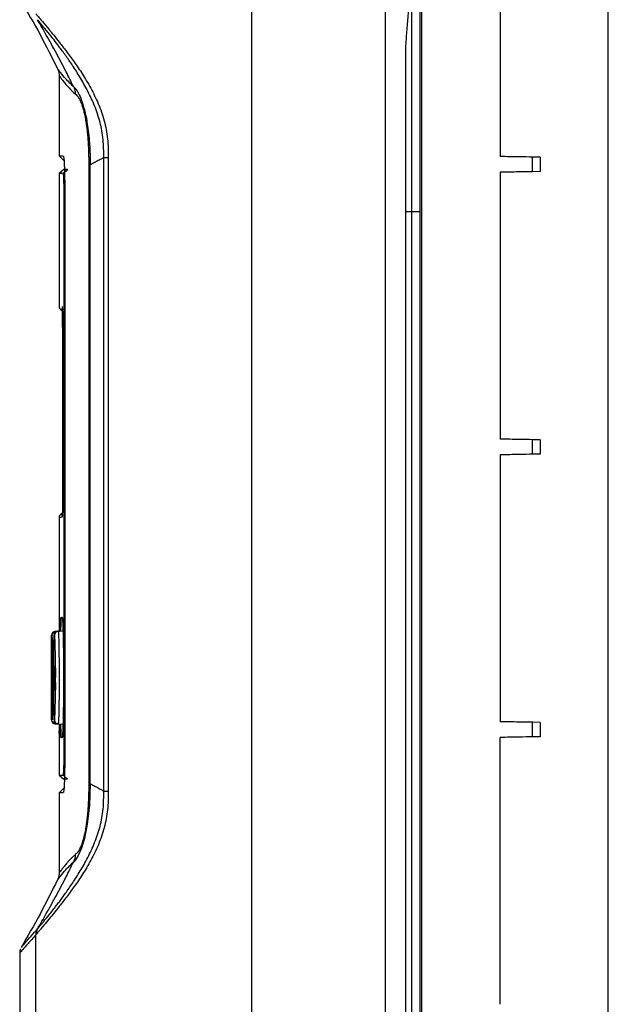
# Model space of a CAD drawing. Header units: inches. Extents: x 0.6 to 16.3, y 0.2 to 11.5.
# Tile 22 of 24: x 13.5 to 14.7, y 7.8 to 9.9. Entities that reach past the tile are written whole.
import ezdxf

# ---------------------------------------------------------------- set-up
doc = ezdxf.new("R2010")
doc.units = ezdxf.units.IN
doc.header["$MEASUREMENT"] = 0

msp = doc.modelspace()

# ---------------------------------------------------------------- linework, layer by layer
at = {"color": 7, "linetype": 'Continuous', "lineweight": 25}
for p, q in [((13.9614, 10.3624), (13.9614, 6.6928)), ((14.7187, 5.8421), (14.7187, 10.3427)), ((14.246, 6.6928), (14.246, 10.2532)), ((14.4892, 10.1757), (14.4892, 9.6091)), ((14.3227, 6.0924), (14.3227, 10.0924)), ((13.5534, 9.7799), (13.5534, 9.6105)), ((13.5534, 9.6105), (13.5652, 9.5985)), ((13.6478, 8.2615), (13.6478, 9.6073)), ((13.6573, 9.6073), (13.6573, 8.2615)), ((14.5578, 9.5769), (14.5578, 9.6079)), ((14.574, 9.6076), (14.5578, 9.6079)), ((14.574, 9.6076), (14.574, 9.5772)), ((13.5631, 9.5815), (13.5531, 9.5732)), ((13.5615, 9.5735), (13.5713, 9.5818)), ((13.616, 9.5904), (13.616, 8.2784)), ((13.6191, 8.2784), (13.6191, 9.5904)), ((14.4892, 9.5757), (14.4892, 9.0091)), ((14.574, 9.5772), (14.5578, 9.5769)), ((13.5531, 9.5732), (13.5531, 9.2907)), ((13.564, 8.3769), (13.564, 9.4933)), ((14.2887, 9.4924), (14.3007, 9.4924)), ((14.2887, 6.6924), (14.2887, 9.4924)), ((14.3007, 9.4924), (14.3187, 9.4924)), ((14.3007, 9.4924), (14.3007, 6.6924)), ((14.3187, 9.4924), (14.3187, 6.6924)), ((13.5653, 9.4903), (13.5653, 8.3785)), ((13.5602, 9.2463), (13.5602, 8.8873)), ((13.5602, 9.2463), (13.5602, 8.8873)), ((14.5578, 8.9769), (14.5578, 9.0079)), ((14.574, 9.0076), (14.5578, 9.0079)), ((14.574, 9.0076), (14.574, 8.9772)), ((14.4892, 8.9757), (14.4892, 8.4091)), ((14.574, 8.9772), (14.5578, 8.9769)), ((13.5602, 8.8873), (13.5602, 8.8873)), ((13.5531, 8.8429), (13.5531, 8.6305)), ((13.5583, 8.6308), (13.5595, 8.6308)), ((13.5371, 8.5928), (13.5371, 8.5428)), ((13.5386, 8.5929), (13.5385, 8.5922)), ((13.5462, 8.6009), (13.5447, 8.6008)), ((13.5499, 8.6011), (13.5462, 8.6009)), ((13.5499, 8.6011), (13.5653, 8.6019)), ((13.5499, 8.6011), (13.5511, 8.6012)), ((13.5511, 8.6012), (13.5653, 8.6019)), ((13.5368, 8.5428), (13.5368, 8.4628)), ((13.5368, 8.5428), (13.5372, 8.5428)), ((13.5368, 8.5272), (13.5368, 8.5428)), ((13.5372, 8.4628), (13.5372, 8.5428)), ((13.5379, 8.5428), (13.5388, 8.5028)), ((13.5379, 8.5428), (13.5383, 8.5428)), ((13.5379, 8.4628), (13.5379, 8.5428)), ((13.5392, 8.5028), (13.5383, 8.5428)), ((13.5367, 8.5272), (13.5367, 8.4784)), ((13.5406, 8.5253), (13.5406, 8.4768)), ((13.5412, 8.5253), (13.5406, 8.5253)), ((13.5406, 8.5253), (13.541, 8.5253)), ((13.5407, 8.5197), (13.5412, 8.5197)), ((13.5407, 8.5048), (13.5407, 8.5197)), ((13.541, 8.5253), (13.5413, 8.5253)), ((13.5411, 8.5197), (13.5411, 8.5048)), ((13.5412, 8.5197), (13.5412, 8.5253)), ((13.5412, 8.5253), (13.5413, 8.5253)), ((13.5412, 8.5197), (13.5413, 8.5197)), ((13.5413, 8.5253), (13.5413, 8.4768)), ((13.5415, 8.5253), (13.5413, 8.5253)), ((13.5413, 8.5253), (13.5417, 8.5253)), ((13.5414, 8.5143), (13.5419, 8.4768)), ((13.5414, 8.4768), (13.5414, 8.5143)), ((13.5419, 8.4879), (13.5415, 8.5253)), ((13.5415, 8.5253), (13.5419, 8.5253)), ((13.5417, 8.5253), (13.5419, 8.5253)), ((13.5419, 8.5253), (13.5419, 8.5193)), ((13.5419, 8.5253), (13.5419, 8.4879)), ((13.5421, 8.5253), (13.5419, 8.5253)), ((13.5419, 8.5253), (13.5421, 8.5253)), ((13.5429, 8.5253), (13.5421, 8.5253)), ((13.5421, 8.5253), (13.5425, 8.5253)), ((13.5421, 8.5253), (13.5421, 8.5197)), ((13.5421, 8.4768), (13.5421, 8.5253)), ((13.5421, 8.5253), (13.5421, 8.5253)), ((13.5421, 8.5197), (13.5425, 8.5197)), ((13.5425, 8.5253), (13.543, 8.5253)), ((13.5425, 8.5197), (13.5425, 8.4768)), ((13.5426, 8.5197), (13.5429, 8.5197)), ((13.5426, 8.4768), (13.5426, 8.5197)), ((13.5429, 8.5197), (13.5429, 8.5253)), ((13.5429, 8.5253), (13.543, 8.5253)), ((13.5429, 8.5197), (13.543, 8.5197)), ((13.543, 8.5253), (13.543, 8.4768)), ((13.5438, 8.5253), (13.543, 8.5253)), ((13.543, 8.5253), (13.5434, 8.5253)), ((13.543, 8.5197), (13.543, 8.4768)), ((13.5431, 8.5197), (13.5438, 8.5197)), ((13.5431, 8.5048), (13.5431, 8.5197)), ((13.5434, 8.5253), (13.544, 8.5253)), ((13.5435, 8.5197), (13.5435, 8.5048)), ((13.5438, 8.5197), (13.5438, 8.5253)), ((13.5438, 8.5253), (13.544, 8.5253)), ((13.5438, 8.5197), (13.544, 8.5197)), ((13.544, 8.5253), (13.544, 8.4768)), ((13.5445, 8.5253), (13.544, 8.5253)), ((13.544, 8.5253), (13.5444, 8.5253)), ((13.5441, 8.5197), (13.5445, 8.5197)), ((13.5441, 8.5042), (13.5441, 8.5197)), ((13.5444, 8.5253), (13.5449, 8.5253)), ((13.5445, 8.5253), (13.5449, 8.5253)), ((13.5445, 8.5196), (13.5445, 8.5044)), ((13.5449, 8.5122), (13.5453, 8.5122)), ((13.5388, 8.5028), (13.5379, 8.4628)), ((13.5383, 8.4628), (13.5392, 8.5028)), ((13.5388, 8.5028), (13.5392, 8.5028)), ((13.5412, 8.5048), (13.5407, 8.5048)), ((13.5407, 8.5048), (13.5411, 8.5048)), ((13.5407, 8.4992), (13.5412, 8.4992)), ((13.5407, 8.4824), (13.5407, 8.4992)), ((13.5411, 8.5048), (13.5413, 8.5048)), ((13.5411, 8.4992), (13.5411, 8.4824)), ((13.5412, 8.4992), (13.5412, 8.5048)), ((13.5412, 8.5048), (13.5413, 8.5048)), ((13.5412, 8.4992), (13.5413, 8.4992)), ((13.5438, 8.5048), (13.5431, 8.5048)), ((13.5431, 8.5048), (13.5435, 8.5048)), ((13.5431, 8.4992), (13.5438, 8.4992)), ((13.5431, 8.4824), (13.5431, 8.4992)), ((13.5435, 8.5048), (13.544, 8.5048)), ((13.5435, 8.4992), (13.5435, 8.4824)), ((13.5438, 8.4992), (13.5438, 8.5048)), ((13.5438, 8.5048), (13.544, 8.5048)), ((13.5438, 8.4992), (13.544, 8.4992)), ((13.5444, 8.5042), (13.5441, 8.5042)), ((13.5441, 8.4986), (13.5443, 8.4986)), ((13.5441, 8.4768), (13.5441, 8.4986)), ((13.5445, 8.4945), (13.5445, 8.4768)), ((13.5446, 8.4992), (13.545, 8.4992)), ((13.5446, 8.4967), (13.545, 8.4967)), ((13.545, 8.4768), (13.5448, 8.4902)), ((13.5448, 8.4902), (13.5452, 8.4902)), ((13.5452, 8.4902), (13.5454, 8.4768)), ((13.5368, 8.4628), (13.5368, 8.4784)), ((13.5406, 8.4768), (13.5412, 8.4768)), ((13.5412, 8.4824), (13.5407, 8.4824)), ((13.5407, 8.4824), (13.5411, 8.4824)), ((13.5411, 8.4824), (13.5413, 8.4824)), ((13.5412, 8.4768), (13.5412, 8.4824)), ((13.5412, 8.4824), (13.5413, 8.4824)), ((13.5412, 8.4768), (13.5414, 8.4768)), ((13.5413, 8.4768), (13.5414, 8.4768)), ((13.5414, 8.4768), (13.5418, 8.4768)), ((13.5418, 8.4829), (13.5418, 8.4768)), ((13.5419, 8.4768), (13.5421, 8.4768)), ((13.5421, 8.4768), (13.5425, 8.4768)), ((13.5425, 8.4768), (13.5426, 8.4768)), ((13.5426, 8.4768), (13.543, 8.4768)), ((13.543, 8.4768), (13.5438, 8.4768)), ((13.5438, 8.4824), (13.5431, 8.4824)), ((13.5431, 8.4824), (13.5435, 8.4824)), ((13.5435, 8.4824), (13.544, 8.4824)), ((13.5438, 8.4768), (13.5438, 8.4824)), ((13.5438, 8.4824), (13.544, 8.4824)), ((13.5438, 8.4768), (13.5441, 8.4768)), ((13.544, 8.4768), (13.5441, 8.4768)), ((13.5441, 8.4768), (13.5445, 8.4768)), ((13.5446, 8.487), (13.5448, 8.4768)), ((13.5448, 8.4768), (13.545, 8.4768)), ((13.545, 8.4768), (13.5454, 8.4768)), ((13.5368, 8.4628), (13.5372, 8.4628)), ((13.5371, 8.4628), (13.5371, 8.4133)), ((13.5379, 8.4628), (13.5383, 8.4628)), ((13.5447, 8.4048), (13.5461, 8.4047)), ((13.5461, 8.4047), (13.5511, 8.4044)), ((13.5511, 8.4044), (13.5499, 8.4045)), ((13.5511, 8.4044), (13.5653, 8.4037)), ((14.5578, 8.3769), (14.5578, 8.4079)), ((14.574, 8.4076), (14.5578, 8.4079)), ((14.574, 8.4076), (14.574, 8.3772)), ((13.5532, 8.3843), (13.5532, 8.3894)), ((13.5531, 8.3751), (13.5531, 8.2956)), ((13.5595, 8.3748), (13.5583, 8.3748)), ((14.4892, 7.8091), (14.4892, 8.3757)), ((14.574, 8.3772), (14.5578, 8.3769)), ((13.5531, 8.2956), (13.5631, 8.2873)), ((13.5711, 8.287), (13.5614, 8.2953)), ((13.5652, 8.2703), (13.5534, 8.2583)), ((13.5534, 8.2583), (13.5534, 8.089)), ((13.5037, 5.6558), (13.5037, 7.9569)), ((13.4695, 7.919), (13.4695, 5.6433)), ((13.4702, 7.919), (13.4702, 7.919))]:
    msp.add_line(p, q, dxfattribs=at)
at = {"color": 8, "linetype": 'Continuous', "lineweight": 25}
for p, q in [((13.5608, 8.3794), (13.5583, 8.3748)), ((13.5049, 7.9667), (13.5071, 7.9692))]:
    msp.add_line(p, q, dxfattribs=at)
at = {"color": 7, "linetype": 'Continuous', "lineweight": 25, "flags": 128}
msp.add_lwpolyline([(13.6191, 8.2779), (13.6176, 8.232), (13.613, 8.1913), (13.6068, 8.161), (13.6007, 8.1408), (13.5938, 8.1248), (13.5882, 8.1161), (13.5836, 8.1112)], dxfattribs=at)
at = {"color": 7, "linetype": 'Continuous', "lineweight": 25}
for centre, radius, start, end in [((13.5611, 9.2907), 0.008, 180.4473, 234.4089), ((13.5611, 8.8429), 0.008, 125.357, 179.3077), ((13.5451, 8.5928), 0.008, 92.9877, 180.1666), ((-17.4563, 8.5028), 30.9935, 359.83447, 0.16646), ((10.7456, 8.5032), 2.7944, 358.1531, 1.839), ((13.5503, 8.5931), 0.008, 98.1039, 180.0056), ((13.5515, 8.5932), 0.008, 93.0059, 180.0074), ((13.5451, 8.4128), 0.008, 179.8334, 267.0065), ((13.5503, 8.4125), 0.008, 179.9945, 261.3895), ((13.5515, 8.4124), 0.008, 179.9926, 266.9941)]:
    msp.add_arc(centre, radius, start, end, dxfattribs=at)
for points, knots in [([(14.2887, 9.8359), (14.289, 9.8417), (14.2898, 9.8532), (14.291, 9.8703), (14.2923, 9.8872), (14.2942, 9.9098), (14.2968, 9.938), (14.2994, 9.9606), (14.3007, 9.9718)], [0, 0, 0, 0, 0.127467, 0.253288, 0.377465, 0.500006, 0.752347, 1, 1, 1, 1]), ([(14.3007, 9.9718), (14.3007, 9.9666), (14.3007, 9.9564), (14.3007, 9.941), (14.3007, 9.9256), (14.3007, 9.9103), (14.3007, 9.8949), (14.3007, 9.8794), (14.3007, 9.864), (14.3007, 9.8486), (14.3007, 9.8332), (14.3007, 9.8177), (14.3007, 9.8023), (14.3007, 9.7868), (14.3007, 9.7714), (14.3007, 9.7559), (14.3007, 9.7404), (14.3007, 9.725), (14.3007, 9.7095), (14.3007, 9.694), (14.3007, 9.6785), (14.3007, 9.663), (14.3007, 9.6475), (14.3007, 9.632), (14.3007, 9.6165), (14.3007, 9.601), (14.3007, 9.5855), (14.3007, 9.57), (14.3007, 9.5545), (14.3007, 9.5389), (14.3007, 9.5234), (14.3007, 9.5079), (14.3007, 9.4976), (14.3007, 9.4924)], [0, 0, 0, 0, 0.032331, 0.064637, 0.096924, 0.129192, 0.161447, 0.193691, 0.225925, 0.258153, 0.290377, 0.322598, 0.354817, 0.387037, 0.419259, 0.451483, 0.483711, 0.515943, 0.54818, 0.580421, 0.612669, 0.644921, 0.677179, 0.709443, 0.741711, 0.773985, 0.806263, 0.838545, 0.870831, 0.90312, 0.935412, 0.967705, 1, 1, 1, 1]), ([(13.4723, 9.9394), (13.486, 9.9157), (13.5134, 9.8685), (13.5378, 9.8196), (13.55, 9.7951)], [0, 0, 0, 0, 0.5, 1, 1, 1, 1]), ([(13.5037, 9.9119), (13.5051, 9.9104), (13.5068, 9.9084), (13.5113, 9.9032), (13.5141, 9.8999), (13.5214, 9.8912), (13.5259, 9.8858), (13.5333, 9.8769), (13.5349, 9.8749), (13.5382, 9.8709), (13.5399, 9.8688), (13.5454, 9.862), (13.5495, 9.8569), (13.5562, 9.8485), (13.5585, 9.8455), (13.5634, 9.8392), (13.5659, 9.8359), (13.5738, 9.8255), (13.5793, 9.818), (13.5908, 9.8019), (13.5967, 9.7932), (13.6056, 9.7792), (13.6086, 9.7744), (13.6145, 9.7645), (13.6174, 9.7594), (13.626, 9.7437), (13.6313, 9.7328), (13.6386, 9.7156), (13.6409, 9.7097), (13.6452, 9.6976), (13.6471, 9.6914), (13.6521, 9.6727), (13.6545, 9.6599), (13.6565, 9.6404), (13.6569, 9.6338), (13.6573, 9.6206), (13.6573, 9.6139), (13.6573, 9.6073)], [0, 0, 0, 0, 0.125, 0.125, 0.25, 0.25, 0.375, 0.375, 0.40625, 0.40625, 0.4375, 0.4375, 0.5, 0.5, 0.53125, 0.53125, 0.5625, 0.5625, 0.625, 0.625, 0.6875, 0.6875, 0.71875, 0.71875, 0.75, 0.75, 0.8125, 0.8125, 0.84375, 0.84375, 0.875, 0.875, 0.9375, 0.9375, 0.96875, 0.96875, 1, 1, 1, 1]), ([(13.6478, 9.6073), (13.6478, 9.62), (13.6477, 9.6326), (13.6454, 9.6575), (13.6432, 9.6697), (13.6386, 9.6877), (13.6368, 9.6937), (13.6329, 9.7053), (13.6308, 9.711), (13.624, 9.7275), (13.6191, 9.738), (13.6087, 9.7582), (13.6032, 9.7679), (13.5924, 9.7859), (13.587, 9.7944), (13.5766, 9.81), (13.5715, 9.8173), (13.5644, 9.8273), (13.562, 9.8305), (13.5576, 9.8366), (13.5555, 9.8394), (13.5494, 9.8475), (13.5457, 9.8523), (13.539, 9.8609), (13.536, 9.8647), (13.5279, 9.8748), (13.5237, 9.8799), (13.5169, 9.8881), (13.5143, 9.8912), (13.5111, 9.895), (13.5102, 9.8961), (13.5089, 9.8975), (13.5085, 9.898), (13.5079, 9.8986), (13.5078, 9.8989), (13.5074, 9.8993), (13.5072, 9.8995), (13.5071, 9.8996)], [0, 0, 0, 0, 0.0625, 0.0625, 0.125, 0.125, 0.15625, 0.15625, 0.1875, 0.1875, 0.25, 0.25, 0.3125, 0.3125, 0.375, 0.375, 0.4375, 0.4375, 0.46875, 0.46875, 0.5, 0.5, 0.5625, 0.5625, 0.625, 0.625, 0.75, 0.75, 0.875, 0.875, 0.9375, 0.9375, 0.96875, 0.96875, 0.984375, 0.984375, 1, 1, 1, 1]), ([(13.5836, 9.7576), (13.5785, 9.7682), (13.5667, 9.7919), (13.5475, 9.8285), (13.5272, 9.8653), (13.5135, 9.8889), (13.5071, 9.8996)], [0.0501483, 0.0501483, 0.0501483, 0.0501483, 0.25, 0.5, 0.75, 0.9627986, 0.9627986, 0.9627986, 0.9627986]), ([(14.2887, 9.4924), (14.2887, 9.4996), (14.2887, 9.5139), (14.2887, 9.5425), (14.2887, 9.5784), (14.2887, 9.6213), (14.2887, 9.6643), (14.2887, 9.7072), (14.2887, 9.7431), (14.2887, 9.7717), (14.2887, 9.7932), (14.2887, 9.8146), (14.2887, 9.8289), (14.2887, 9.8359)], [0, 0, 0, 0, 0.062515, 0.12503, 0.250058, 0.375072, 0.500063, 0.625033, 0.749994, 0.813282, 0.874971, 0.938181, 1, 1, 1, 1]), ([(13.5496, 9.796), (13.5506, 9.7935), (13.5528, 9.7885), (13.5532, 9.7831), (13.5534, 9.7804)], [0, 0, 0, 0, 0.501284, 1, 1, 1, 1]), ([(13.5836, 9.7576), (13.584, 9.7572), (13.5847, 9.7566), (13.5858, 9.7555), (13.587, 9.7543), (13.5886, 9.7524), (13.591, 9.7491), (13.595, 9.7424), (13.5993, 9.7325), (13.6036, 9.7198), (13.6069, 9.7084), (13.6101, 9.6946), (13.6131, 9.6779), (13.6157, 9.6592), (13.6173, 9.6421), (13.6183, 9.6272), (13.6188, 9.6164), (13.619, 9.6059), (13.6191, 9.598), (13.6191, 9.5934), (13.6191, 9.5914)], [0, 0, 0, 0, 0.041663, 0.083322, 0.124979, 0.165007, 0.249936, 0.354725, 0.498963, 0.561675, 0.624207, 0.692765, 0.749293, 0.812377, 0.874253, 0.898251, 0.936896, 0.962715, 0.983752, 1, 1, 1, 1]), ([(13.5836, 9.7576), (13.584, 9.7568), (13.5846, 9.7555), (13.5855, 9.7533), (13.586, 9.7516), (13.5864, 9.75), (13.5867, 9.749), (13.587, 9.7477), (13.5872, 9.7462), (13.5874, 9.7449), (13.5875, 9.7436), (13.5875, 9.7427), (13.5875, 9.742)], [0, 0, 0, 0, 0.166667, 0.25, 0.444444, 0.5, 0.555556, 0.625, 0.75, 0.833333, 0.875, 1, 1, 1, 1]), ([(13.5875, 9.742), (13.5885, 9.7411), (13.5899, 9.7398), (13.5916, 9.7379), (13.5928, 9.7364), (13.5942, 9.7344), (13.5961, 9.7313), (13.5981, 9.7273), (13.5996, 9.7238), (13.601, 9.7201), (13.6021, 9.7169), (13.6035, 9.7125), (13.6043, 9.7098), (13.6051, 9.7069), (13.6059, 9.7035), (13.6071, 9.6983), (13.6083, 9.6925), (13.6095, 9.6861), (13.6106, 9.679), (13.6117, 9.6712), (13.6127, 9.6626), (13.6135, 9.6545), (13.614, 9.648), (13.6145, 9.6414), (13.615, 9.6335), (13.6155, 9.623), (13.6158, 9.6122), (13.616, 9.6013), (13.616, 9.594), (13.616, 9.5904)], [0, 0, 0, 0, 0.125, 0.166667, 0.1875, 0.25, 0.3125, 0.375, 0.4375, 0.444444, 0.5, 0.53125, 0.555556, 0.5625, 0.59375, 0.625, 0.65625, 0.6875, 0.71875, 0.75, 0.78125, 0.8125, 0.833333, 0.84375, 0.875, 0.90625, 0.9375, 0.96875, 1, 1, 1, 1]), ([(13.5538, 9.6105), (13.5537, 9.6105), (13.5535, 9.6105), (13.5559, 9.6105), (13.56, 9.6105), (13.562, 9.6105)], [0, 0, 0, 0, 0.198108, 0.600382, 1, 1, 1, 1]), ([(13.5622, 9.6096), (13.5626, 9.609), (13.5631, 9.608), (13.5639, 9.5971), (13.5645, 9.5826), (13.5649, 9.5625), (13.5653, 9.5316), (13.5653, 9.5068), (13.5653, 9.4903)], [0, 0, 0, 0, 0.217646, 0.34815, 0.478389, 0.608404, 0.739323, 1, 1, 1, 1]), ([(13.6478, 9.6073), (13.6459, 9.606), (13.6415, 9.6033), (13.6343, 9.5994), (13.6266, 9.5954), (13.6214, 9.5927), (13.6191, 9.5914)], [0.0506923, 0.0506923, 0.0506923, 0.0506923, 0.2427874, 0.4927874, 0.7427874, 0.9420951, 0.9420951, 0.9420951, 0.9420951]), ([(13.6478, 9.6073), (13.6484, 9.6073), (13.6495, 9.6073), (13.6527, 9.6073), (13.6548, 9.6073), (13.6573, 9.6073)], [0, 0, 0, 0, 0.5, 0.5, 1, 1, 1, 1]), ([(14.5578, 9.6079), (14.5496, 9.608), (14.5397, 9.6082), (14.5224, 9.6085), (14.5161, 9.6086), (14.503, 9.6088), (14.4962, 9.609), (14.4892, 9.6091)], [0, 0, 0, 0, 0.5, 0.5, 0.75, 0.75, 1, 1, 1, 1]), ([(13.5711, 9.5818), (13.5688, 9.5817), (13.5641, 9.5816), (13.5626, 9.5815), (13.5642, 9.5816), (13.5689, 9.5817), (13.5713, 9.5818)], [0, 0, 0, 0, 0.249988, 0.5, 0.750012, 1, 1, 1, 1]), ([(13.616, 9.5904), (13.6161, 9.5904), (13.6163, 9.5904), (13.6165, 9.5904), (13.6168, 9.5904), (13.617, 9.5904), (13.6173, 9.5904), (13.6175, 9.5904), (13.6178, 9.5904), (13.6182, 9.5905), (13.6187, 9.5906), (13.6189, 9.5908), (13.6191, 9.5909)], [0, 0, 0, 0, 0.125, 0.166667, 0.25, 0.375, 0.444444, 0.5, 0.555556, 0.75, 0.833333, 1, 1, 1, 1]), ([(14.5578, 9.5769), (14.5496, 9.5768), (14.5397, 9.5766), (14.5163, 9.5762), (14.5032, 9.576), (14.4892, 9.5757)], [0, 0, 0, 0, 0.5, 0.5, 1, 1, 1, 1]), ([(13.5615, 9.5735), (13.5595, 9.5734), (13.5556, 9.5733), (13.5532, 9.5732), (13.5534, 9.5732), (13.5535, 9.5732)], [0, 0, 0, 0, 0.398, 0.798254, 1, 1, 1, 1]), ([(13.564, 9.4933), (13.5639, 9.5054), (13.5639, 9.5236), (13.5637, 9.5464), (13.5633, 9.5603), (13.5629, 9.5681), (13.5622, 9.5733), (13.5618, 9.5734), (13.5615, 9.5735)], [0, 0, 0, 0, 0.249177, 0.373944, 0.498512, 0.623754, 0.749189, 1, 1, 1, 1]), ([(13.5559, 9.2846), (13.5563, 9.2844), (13.5569, 9.2839), (13.5582, 9.2829), (13.5594, 9.2819), (13.5599, 9.2815), (13.5601, 9.2815)], [0, 0, 0, 0, 0.193045, 0.395642, 0.864506, 1, 1, 1, 1]), ([(13.5593, 9.2905), (13.5593, 9.2905), (13.5594, 9.2904), (13.5596, 9.2893), (13.5599, 9.2841), (13.5601, 9.2761), (13.5602, 9.2634), (13.5602, 9.2531), (13.5602, 9.2463)], [0, 0, 0, 0, 0.034348, 0.271028, 0.438084, 0.583396, 0.727613, 1, 1, 1, 1]), ([(13.5602, 9.2463), (13.5602, 9.2516), (13.5602, 9.2611), (13.5601, 9.2737), (13.56, 9.2791), (13.56, 9.2815)], [0, 0, 0, 0, 0.414358, 0.734153, 1, 1, 1, 1]), ([(14.5578, 9.0079), (14.5496, 9.008), (14.5397, 9.0082), (14.5224, 9.0085), (14.5161, 9.0086), (14.503, 9.0088), (14.4962, 9.009), (14.4892, 9.0091)], [0, 0, 0, 0, 0.5, 0.5, 0.75, 0.75, 1, 1, 1, 1]), ([(14.5578, 8.9769), (14.5496, 8.9768), (14.5397, 8.9766), (14.5163, 8.9762), (14.5032, 8.976), (14.4892, 8.9757)], [0, 0, 0, 0, 0.5, 0.5, 1, 1, 1, 1]), ([(13.5602, 8.8873), (13.5602, 8.8866), (13.5602, 8.8797), (13.5602, 8.8696), (13.5601, 8.8576), (13.5599, 8.85), (13.5596, 8.844), (13.5594, 8.8435), (13.5593, 8.8431)], [0, 0, 0, 0, 0.028788, 0.278714, 0.409283, 0.558355, 0.706123, 1, 1, 1, 1]), ([(13.5602, 8.8827), (13.5602, 8.8797), (13.5602, 8.8729), (13.5601, 8.8633), (13.5601, 8.856), (13.56, 8.8539), (13.56, 8.8536)], [0, 0, 0, 0, 0.276377, 0.631284, 0.954093, 1, 1, 1, 1]), ([(13.5599, 8.8521), (13.5599, 8.852), (13.5594, 8.8516), (13.5582, 8.8507), (13.5569, 8.8497), (13.5563, 8.8492), (13.5559, 8.849)], [0, 0, 0, 0, 0.097058, 0.586768, 0.798372, 1, 1, 1, 1]), ([(13.56, 8.8536), (13.5599, 8.8517), (13.5598, 8.8475), (13.5596, 8.8453), (13.5596, 8.8452), (13.5596, 8.8452)], [0, 0, 0, 0, 0.3785248, 0.8181046, 1, 1, 1, 1]), ([(13.5531, 8.6305), (13.5531, 8.6303), (13.5531, 8.6298), (13.5532, 8.623), (13.5532, 8.6132), (13.5532, 8.604), (13.5533, 8.6002)], [0, 0, 0, 0, 0.240483, 0.519628, 0.800018, 1, 1, 1, 1]), ([(13.5539, 8.6013), (13.5539, 8.6032), (13.554, 8.6107), (13.5541, 8.6197), (13.5543, 8.6282), (13.5545, 8.6295), (13.5545, 8.6302)], [0, 0, 0, 0, 0.100326, 0.401127, 0.699996, 1, 1, 1, 1]), ([(13.5546, 8.6298), (13.5547, 8.6296), (13.5548, 8.6291), (13.555, 8.6224), (13.5553, 8.6132), (13.5554, 8.6046), (13.5554, 8.6014)], [0, 0, 0, 0, 0.224317, 0.521511, 0.820062, 1, 1, 1, 1]), ([(13.557, 8.6015), (13.557, 8.6042), (13.5572, 8.6123), (13.5575, 8.6217), (13.5579, 8.6294), (13.5582, 8.6304), (13.5583, 8.6308)], [0, 0, 0, 0, 0.139398, 0.426324, 0.711861, 1, 1, 1, 1]), ([(13.5595, 8.6308), (13.5597, 8.6303), (13.5601, 8.6294), (13.5606, 8.6217), (13.5611, 8.6099), (13.5616, 8.5939), (13.562, 8.5744), (13.5623, 8.5521), (13.5625, 8.528), (13.5626, 8.5028), (13.5625, 8.4778), (13.5623, 8.4536), (13.562, 8.4313), (13.5616, 8.4118), (13.5611, 8.3958), (13.5606, 8.3839), (13.5601, 8.3763), (13.5597, 8.3753), (13.5595, 8.3748)], [0, 0, 0, 0, 0.062457, 0.125086, 0.187389, 0.250047, 0.312379, 0.374928, 0.437449, 0.499787, 0.56242, 0.624695, 0.687316, 0.749726, 0.812202, 0.874813, 0.937128, 1, 1, 1, 1]), ([(13.5468, 8.6009), (13.5457, 8.6008), (13.5439, 8.6007), (13.5417, 8.5994), (13.5403, 8.5979), (13.5394, 8.5966), (13.539, 8.5954), (13.5387, 8.5947), (13.5387, 8.5943), (13.5387, 8.5942)], [0, 0, 0, 0, 0.236653, 0.418057, 0.569902, 0.699138, 0.803658, 0.892397, 1, 1, 1, 1]), ([(13.5423, 8.5931), (13.5423, 8.593), (13.542, 8.5926), (13.5416, 8.586), (13.5412, 8.5682), (13.541, 8.5469), (13.5409, 8.5312), (13.5409, 8.5253)], [0, 0, 0, 0, 0.0790038, 0.3357523, 0.5924261, 0.8490379, 1, 1, 1, 1]), ([(13.5435, 8.5932), (13.5434, 8.5932), (13.543, 8.5932), (13.5426, 8.5931), (13.5423, 8.5931)], [0, 0, 0, 0, 0.2665331, 1, 1, 1, 1]), ([(13.5435, 8.4124), (13.5436, 8.4125), (13.5439, 8.413), (13.5444, 8.4197), (13.545, 8.4374), (13.5454, 8.4625), (13.5456, 8.4922), (13.5456, 8.5231), (13.5453, 8.5517), (13.5448, 8.5747), (13.5442, 8.5902), (13.5437, 8.5922), (13.5435, 8.5932)], [0, 0, 0, 0, 0.034351, 0.141685, 0.248972, 0.356213, 0.463436, 0.570676, 0.67796, 0.785289, 0.892642, 1, 1, 1, 1]), ([(13.5499, 8.6011), (13.549, 8.6009), (13.5472, 8.6007), (13.5452, 8.5993), (13.544, 8.5981), (13.5437, 8.5975), (13.5436, 8.5974)], [0, 0, 0, 0, 0.361998, 0.664665, 0.92542, 1, 1, 1, 1]), ([(13.5511, 8.6012), (13.5512, 8.6009), (13.5514, 8.6004), (13.5518, 8.5961), (13.5521, 8.5893), (13.5524, 8.5801), (13.5526, 8.5686), (13.5528, 8.5554), (13.553, 8.5405), (13.5531, 8.5247), (13.5532, 8.5082), (13.5532, 8.4916), (13.5531, 8.4752), (13.553, 8.4597), (13.5528, 8.4454), (13.5525, 8.4327), (13.5523, 8.422), (13.552, 8.4136), (13.5516, 8.4077), (13.5514, 8.4053), (13.5512, 8.4045), (13.5511, 8.4045), (13.5511, 8.4044)], [0, 0, 0, 0, 0.052912, 0.107358, 0.160268, 0.214713, 0.267617, 0.322055, 0.374941, 0.429362, 0.482229, 0.536629, 0.589487, 0.643876, 0.696739, 0.751133, 0.804013, 0.858425, 0.911325, 0.965759, 0.982855, 1, 1, 1, 1]), ([(13.5383, 8.5878), (13.5382, 8.5835), (13.5381, 8.5748), (13.538, 8.5572), (13.5379, 8.5448), (13.5379, 8.5418)], [0, 0, 0, 0, 0.4324429, 0.8648154, 1, 1, 1, 1]), ([(13.5447, 8.5121), (13.5447, 8.5112), (13.5447, 8.5094), (13.5447, 8.507), (13.5446, 8.5053), (13.5445, 8.5043), (13.5445, 8.5042), (13.5444, 8.5042)], [0, 0, 0, 0, 0.164297, 0.329532, 0.483264, 0.689706, 1, 1, 1, 1]), ([(13.5449, 8.5122), (13.5449, 8.5141), (13.5449, 8.5176), (13.5448, 8.5216), (13.5447, 8.5242), (13.5446, 8.5252), (13.5445, 8.5253), (13.5445, 8.5253)], [0, 0, 0, 0, 0.218468, 0.413449, 0.555572, 0.756606, 1, 1, 1, 1]), ([(13.5445, 8.5197), (13.5445, 8.5197), (13.5446, 8.5196), (13.5447, 8.5181), (13.5447, 8.5162), (13.5447, 8.5141), (13.5447, 8.5127), (13.5447, 8.5121)], [0, 0, 0, 0, 0.351124, 0.53356, 0.717287, 0.885183, 1, 1, 1, 1]), ([(13.5446, 8.4992), (13.5446, 8.4997), (13.5447, 8.5004), (13.5448, 8.5034), (13.5449, 8.5068), (13.5449, 8.51), (13.5449, 8.5118), (13.5449, 8.5122)], [0, 0, 0, 0, 0.352826, 0.548518, 0.744642, 0.932494, 1, 1, 1, 1]), ([(13.5449, 8.5253), (13.5449, 8.5253), (13.545, 8.5252), (13.5451, 8.5241), (13.5452, 8.5216), (13.5453, 8.5184), (13.5453, 8.5151), (13.5453, 8.5129), (13.5453, 8.5122)], [0, 0, 0, 0, 0.2481431, 0.4515253, 0.5990675, 0.7461312, 0.9171858, 1, 1, 1, 1]), ([(13.5453, 8.5122), (13.5453, 8.5108), (13.5453, 8.5078), (13.5452, 8.504), (13.5451, 8.501), (13.545, 8.4997), (13.545, 8.4993), (13.545, 8.4992)], [0, 0, 0, 0, 0.209219, 0.420646, 0.604546, 0.888785, 1, 1, 1, 1]), ([(13.5443, 8.4986), (13.5443, 8.4986), (13.5443, 8.4986), (13.5443, 8.4985), (13.5444, 8.4984), (13.5444, 8.4984)], [0, 0, 0, 0, 0.183718, 0.456223, 1, 1, 1, 1]), ([(13.5444, 8.4984), (13.5444, 8.4979), (13.5445, 8.4971), (13.5445, 8.4942), (13.5446, 8.4908), (13.5446, 8.4883), (13.5446, 8.487)], [0, 0, 0, 0, 0.223465, 0.447845, 0.723411, 1, 1, 1, 1]), ([(13.5446, 8.4967), (13.5446, 8.4969), (13.5446, 8.4974), (13.5446, 8.4983), (13.5446, 8.4988), (13.5446, 8.4992)], [0, 0, 0, 0, 0.250488, 0.501195, 1, 1, 1, 1]), ([(13.5448, 8.4902), (13.5448, 8.4908), (13.5447, 8.4919), (13.5447, 8.4942), (13.5447, 8.4957), (13.5446, 8.4967)], [0, 0, 0, 0, 0.250199, 0.500478, 1, 1, 1, 1]), ([(13.545, 8.4992), (13.545, 8.499), (13.545, 8.4987), (13.545, 8.4979), (13.545, 8.4972), (13.545, 8.4967)], [0, 0, 0, 0, 0.250533, 0.501145, 1, 1, 1, 1]), ([(13.545, 8.4967), (13.5451, 8.4962), (13.5451, 8.4952), (13.5451, 8.4931), (13.5452, 8.4913), (13.5452, 8.4902)], [0, 0, 0, 0, 0.250191, 0.500484, 1, 1, 1, 1]), ([(13.5409, 8.4762), (13.5409, 8.4689), (13.541, 8.452), (13.5413, 8.4312), (13.5418, 8.4155), (13.5422, 8.4135), (13.5423, 8.4125)], [0, 0, 0, 0, 0.2012816, 0.4674731, 0.7337285, 1, 1, 1, 1]), ([(13.5379, 8.4631), (13.5379, 8.4545), (13.538, 8.4374), (13.5382, 8.4194), (13.5384, 8.4153), (13.5385, 8.4132)], [0, 0, 0, 0, 0.3307891, 0.665384, 1, 1, 1, 1]), ([(13.5397, 8.4087), (13.54, 8.4082), (13.5408, 8.407), (13.5428, 8.4055), (13.5448, 8.4047), (13.5459, 8.4048), (13.5462, 8.4048)], [0, 0, 0, 0, 0.243781, 0.560215, 0.913663, 1, 1, 1, 1]), ([(13.5423, 8.4125), (13.5424, 8.4125), (13.5428, 8.4125), (13.5432, 8.4124), (13.5435, 8.4124)], [0, 0, 0, 0, 0.266533, 1, 1, 1, 1]), ([(13.5435, 8.4085), (13.5436, 8.4082), (13.5441, 8.4073), (13.5457, 8.4058), (13.5478, 8.4047), (13.5494, 8.4046), (13.5499, 8.4046)], [0, 0, 0, 0, 0.145277, 0.453061, 0.796092, 1, 1, 1, 1]), ([(13.5551, 8.3864), (13.555, 8.3835), (13.5549, 8.3775), (13.5546, 8.3746), (13.5544, 8.3763), (13.5542, 8.3831), (13.554, 8.3924), (13.5539, 8.401), (13.5539, 8.4043)], [0, 0, 0, 0, 0.178549, 0.356091, 0.53464, 0.712457, 0.890597, 1, 1, 1, 1]), ([(13.5554, 8.4042), (13.5554, 8.4023), (13.5553, 8.3949), (13.5552, 8.3901), (13.5551, 8.3864)], [0, 0, 0, 0, 0.248696, 1, 1, 1, 1]), ([(13.5583, 8.3748), (13.5582, 8.3752), (13.5579, 8.3761), (13.5575, 8.3839), (13.5572, 8.3932), (13.557, 8.4014), (13.557, 8.4041)], [0, 0, 0, 0, 0.286219, 0.573228, 0.858735, 1, 1, 1, 1]), ([(14.5578, 8.4079), (14.5496, 8.408), (14.5397, 8.4082), (14.5224, 8.4085), (14.5161, 8.4086), (14.503, 8.4088), (14.4962, 8.409), (14.4892, 8.4091)], [0, 0, 0, 0, 0.5, 0.5, 0.75, 0.75, 1, 1, 1, 1]), ([(13.5532, 8.386), (13.5532, 8.3831), (13.5532, 8.3773), (13.5531, 8.3742), (13.5531, 8.375), (13.5531, 8.3751)], [0, 0, 0, 0, 0.4673647, 0.9321104, 1, 1, 1, 1]), ([(13.5532, 8.4033), (13.5532, 8.4016), (13.5532, 8.3943), (13.5532, 8.3896), (13.5532, 8.386)], [0, 0, 0, 0, 0.231289, 1, 1, 1, 1]), ([(13.5614, 8.2953), (13.5617, 8.2953), (13.5621, 8.2953), (13.5628, 8.2999), (13.5632, 8.3063), (13.5635, 8.3144), (13.5637, 8.3244), (13.5639, 8.3452), (13.5639, 8.3642), (13.564, 8.3769)], [0, 0, 0, 0, 0.249658, 0.374543, 0.499284, 0.561776, 0.624609, 0.74976, 1, 1, 1, 1]), ([(13.5653, 8.3785), (13.5653, 8.3621), (13.5653, 8.3375), (13.5649, 8.3066), (13.5645, 8.2864), (13.5639, 8.2718), (13.5631, 8.2605), (13.5625, 8.2595), (13.5621, 8.2588)], [0, 0, 0, 0, 0.254922, 0.383062, 0.510955, 0.638583, 0.767155, 1, 1, 1, 1]), ([(14.5578, 8.3769), (14.5496, 8.3768), (14.5397, 8.3766), (14.5163, 8.3762), (14.5032, 8.376), (14.4892, 8.3757)], [0, 0, 0, 0, 0.5, 0.5, 1, 1, 1, 1]), ([(13.5535, 8.2956), (13.5534, 8.2956), (13.5532, 8.2956), (13.5555, 8.2955), (13.5594, 8.2954), (13.5614, 8.2953)], [0, 0, 0, 0, 0.19695, 0.599565, 1, 1, 1, 1]), ([(13.5711, 8.287), (13.5687, 8.2871), (13.564, 8.2872), (13.5634, 8.2872), (13.5631, 8.2873)], [0, 0, 0, 0, 0.502461, 1, 1, 1, 1]), ([(13.6573, 8.2615), (13.6573, 8.2549), (13.6573, 8.2483), (13.6569, 8.2352), (13.6565, 8.2287), (13.6546, 8.2093), (13.6522, 8.1966), (13.6472, 8.1777), (13.6453, 8.1715), (13.6411, 8.1595), (13.6388, 8.1537), (13.6316, 8.1365), (13.6262, 8.1256), (13.6177, 8.1099), (13.6148, 8.1048), (13.6089, 8.0948), (13.6059, 8.09), (13.597, 8.0761), (13.5911, 8.0674), (13.5825, 8.0552), (13.5796, 8.0513), (13.5741, 8.0437), (13.5714, 8.0401), (13.5635, 8.0298), (13.5587, 8.0235), (13.5498, 8.0122), (13.5457, 8.0071), (13.5383, 7.998), (13.535, 7.994), (13.5261, 7.9833), (13.5216, 7.9778), (13.516, 7.9712), (13.5144, 7.9693), (13.5115, 7.9659), (13.5102, 7.9644), (13.5079, 7.9617), (13.5069, 7.9606), (13.5056, 7.959), (13.5052, 7.9586), (13.5046, 7.9579), (13.5044, 7.9577), (13.5041, 7.9573), (13.5039, 7.9571), (13.5037, 7.9569)], [0, 0, 0, 0, 0.03125, 0.03125, 0.0625, 0.0625, 0.125, 0.125, 0.15625, 0.15625, 0.1875, 0.1875, 0.25, 0.25, 0.28125, 0.28125, 0.3125, 0.3125, 0.375, 0.375, 0.40625, 0.40625, 0.4375, 0.4375, 0.5, 0.5, 0.5625, 0.5625, 0.625, 0.625, 0.75, 0.75, 0.8125, 0.8125, 0.875, 0.875, 0.9375, 0.9375, 0.96875, 0.96875, 0.984375, 0.984375, 1, 1, 1, 1]), ([(13.5071, 7.9692), (13.5084, 7.9707), (13.51, 7.9726), (13.5133, 7.9764), (13.5145, 7.9778), (13.5172, 7.9811), (13.5187, 7.9829), (13.5239, 7.9891), (13.5281, 7.9942), (13.5361, 8.0043), (13.5391, 8.0081), (13.5442, 8.0145), (13.546, 8.0168), (13.5497, 8.0217), (13.5516, 8.0243), (13.5577, 8.0324), (13.5621, 8.0383), (13.5716, 8.0516), (13.5767, 8.059), (13.5872, 8.0747), (13.5925, 8.0832), (13.6006, 8.0966), (13.6033, 8.1013), (13.6087, 8.1108), (13.6114, 8.1158), (13.6192, 8.131), (13.6241, 8.1415), (13.6308, 8.1579), (13.6329, 8.1636), (13.6368, 8.1751), (13.6386, 8.181), (13.6433, 8.1991), (13.6454, 8.2114), (13.6472, 8.2301), (13.6475, 8.2363), (13.6478, 8.2489), (13.6478, 8.2552), (13.6478, 8.2615)], [0, 0, 0, 0, 0.125, 0.125, 0.1875, 0.1875, 0.25, 0.25, 0.375, 0.375, 0.4375, 0.4375, 0.46875, 0.46875, 0.5, 0.5, 0.5625, 0.5625, 0.625, 0.625, 0.6875, 0.6875, 0.71875, 0.71875, 0.75, 0.75, 0.8125, 0.8125, 0.84375, 0.84375, 0.875, 0.875, 0.9375, 0.9375, 0.96875, 0.96875, 1, 1, 1, 1]), ([(13.562, 8.2583), (13.56, 8.2583), (13.5559, 8.2583), (13.5535, 8.2583), (13.5537, 8.2583), (13.5538, 8.2583)], [0, 0, 0, 0, 0.399575, 0.801812, 1, 1, 1, 1]), ([(13.616, 8.2784), (13.616, 8.2748), (13.616, 8.2675), (13.6158, 8.2566), (13.6155, 8.2458), (13.615, 8.2353), (13.6145, 8.2274), (13.614, 8.2208), (13.6135, 8.2143), (13.6127, 8.2062), (13.6117, 8.1976), (13.6106, 8.1898), (13.6095, 8.1827), (13.6083, 8.1763), (13.6071, 8.1705), (13.6059, 8.1653), (13.6051, 8.1619), (13.6043, 8.159), (13.6035, 8.1563), (13.6021, 8.1519), (13.601, 8.1487), (13.5996, 8.145), (13.5981, 8.1415), (13.5961, 8.1375), (13.5942, 8.1344), (13.5928, 8.1324), (13.5916, 8.1309), (13.5899, 8.129), (13.5885, 8.1277), (13.5875, 8.1268)], [0, 0, 0, 0, 0.03125, 0.0625, 0.09375, 0.125, 0.15625, 0.166667, 0.1875, 0.21875, 0.25, 0.28125, 0.3125, 0.34375, 0.375, 0.40625, 0.4375, 0.444444, 0.46875, 0.5, 0.555556, 0.5625, 0.625, 0.6875, 0.75, 0.8125, 0.833333, 0.875, 1, 1, 1, 1]), ([(13.6191, 8.2774), (13.6215, 8.2761), (13.6266, 8.2734), (13.6343, 8.2694), (13.6415, 8.2655), (13.6459, 8.2628), (13.6478, 8.2615)], [0.0506377, 0.0506377, 0.0506377, 0.0506377, 0.25, 0.5, 0.75, 0.9421558, 0.9421558, 0.9421558, 0.9421558]), ([(13.6478, 8.2615), (13.6484, 8.2615), (13.6495, 8.2615), (13.6527, 8.2615), (13.6548, 8.2615), (13.6573, 8.2615)], [0, 0, 0, 0, 0.5, 0.5, 1, 1, 1, 1]), ([(13.5071, 7.9692), (13.5135, 7.9799), (13.5272, 8.0035), (13.5475, 8.0403), (13.5667, 8.0769), (13.5785, 8.1006), (13.5836, 8.1112)], [0.0372014, 0.0372014, 0.0372014, 0.0372014, 0.25, 0.5, 0.75, 0.9498517, 0.9498517, 0.9498517, 0.9498517]), ([(13.55, 8.0737), (13.5378, 8.0492), (13.5134, 8.0003), (13.486, 7.9531), (13.4723, 7.9294)], [0, 0, 0, 0, 0.4999999, 1, 1, 1, 1]), ([(13.5534, 8.0884), (13.5532, 8.0857), (13.5528, 8.0803), (13.5506, 8.0753), (13.5496, 8.0728)], [0, 0, 0, 0, 0.498715, 1, 1, 1, 1]), ([(13.4736, 7.9312), (13.4735, 7.9311), (13.4732, 7.9308), (13.4787, 7.9369), (13.4886, 7.948), (13.4997, 7.9607), (13.5049, 7.9667)], [0, 0, 0, 0, 0.138628, 0.443465, 0.74112, 1, 1, 1, 1]), ([(13.4715, 7.9271), (13.4713, 7.9266), (13.4709, 7.9257), (13.4698, 7.923), (13.4697, 7.9199), (13.4697, 7.919)], [0, 0, 0, 0, 0.39072, 0.82579, 1, 1, 1, 1])]:
    msp.add_open_spline(points, degree=3, knots=knots, dxfattribs=at)
for points in [[(14.3187, 9.9695), (14.3187, 9.8115), (14.3187, 9.6519), (14.3187, 9.4924)], [(13.616, 8.2784), (13.6169, 8.2784), (13.618, 8.279), (13.6191, 8.2784)], [(13.5875, 8.1268), (13.5875, 8.1215), (13.586, 8.116), (13.5836, 8.1112)], [(13.5071, 7.9691), (13.5049, 7.9655), (13.5037, 7.9612), (13.5037, 7.9569)]]:
    msp.add_open_spline(points, degree=3, dxfattribs=at)
at = {"color": 8, "linetype": 'Continuous', "lineweight": 25}
for points, knots in [([(13.5836, 9.7576), (13.5767, 9.7644), (13.5627, 9.7782), (13.5542, 9.79), (13.5497, 9.7958), (13.55, 9.7954), (13.5501, 9.7953)], [0, 0, 0, 0, 0.285721, 0.571451, 0.857184, 1, 1, 1, 1]), ([(13.5538, 9.7799), (13.5537, 9.78), (13.5536, 9.7802), (13.5556, 9.7775), (13.5593, 9.7725), (13.5652, 9.765), (13.5733, 9.7552), (13.5827, 9.7464), (13.5875, 9.742)], [0, 0, 0, 0, 0.120534, 0.295739, 0.47198, 0.647477, 0.822105, 1, 1, 1, 1]), ([(13.5617, 9.2844), (13.5616, 9.2844), (13.5594, 9.2844), (13.5567, 9.2844), (13.5566, 9.2844), (13.5566, 9.2844)], [0, 0, 0, 0, 0.028342, 0.599369, 1, 1, 1, 1]), ([(13.5593, 8.8431), (13.5582, 8.8431), (13.5551, 8.843), (13.5529, 8.8429), (13.5534, 8.8429), (13.5536, 8.8429)], [0, 0, 0, 0, 0.2778899, 0.8336805, 1, 1, 1, 1]), ([(13.5566, 8.8492), (13.5565, 8.8492), (13.556, 8.8492), (13.5578, 8.8492), (13.5603, 8.8492), (13.5609, 8.8492)], [0, 0, 0, 0, 0.186626, 0.812698, 1, 1, 1, 1]), ([(13.5603, 8.8469), (13.5602, 8.8468), (13.5598, 8.8461), (13.5594, 8.8448), (13.5593, 8.8437), (13.5593, 8.8431)], [0, 0, 0, 0, 0.135442, 0.567721, 1, 1, 1, 1]), ([(13.5875, 8.1268), (13.5871, 8.1265), (13.5863, 8.1258), (13.5848, 8.1244), (13.583, 8.1228), (13.5813, 8.1212), (13.5797, 8.1197), (13.5779, 8.1179), (13.5756, 8.1155), (13.5724, 8.1121), (13.5689, 8.1082), (13.5647, 8.1031), (13.5605, 8.0979), (13.5562, 8.0922), (13.5535, 8.0885), (13.5538, 8.0889), (13.5539, 8.089)], [0, 0, 0, 0, 0.011562, 0.028633, 0.051525, 0.075439, 0.095312, 0.112769, 0.155291, 0.199436, 0.274463, 0.351802, 0.489404, 0.627753, 0.873344, 1, 1, 1, 1]), ([(13.5501, 8.0735), (13.55, 8.0734), (13.5497, 8.073), (13.5542, 8.0788), (13.5627, 8.0906), (13.5767, 8.1044), (13.5836, 8.1112)], [0, 0, 0, 0, 0.142903, 0.428607, 0.714308, 1, 1, 1, 1]), ([(13.5037, 7.9569), (13.4978, 7.9501), (13.486, 7.9367), (13.4753, 7.9247), (13.4697, 7.9184), (13.4701, 7.9188), (13.4702, 7.919)], [0, 0, 0, 0, 0.2814874, 0.5631116, 0.8514417, 1, 1, 1, 1])]:
    msp.add_open_spline(points, degree=3, knots=knots, dxfattribs=at)

doc.saveas('drawing.dxf')
